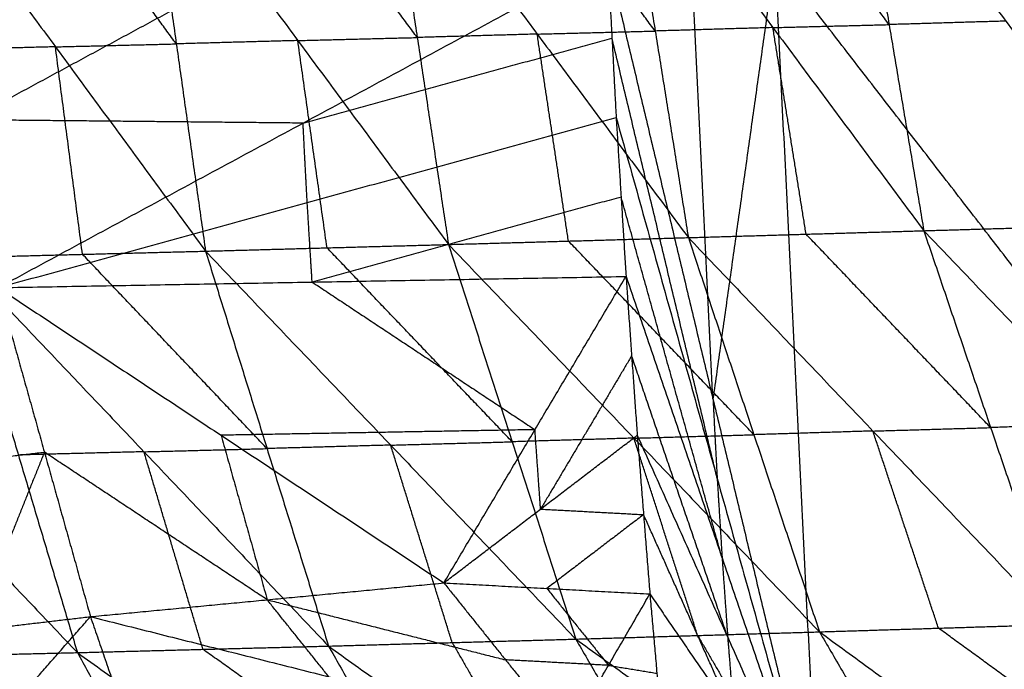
# Model space of a CAD drawing. Header units: millimetres. Extents: x -106 to 110, y -96 to 120.
# Tile 156 of 256: x -102.09 to -96.61, y 3.1 to 6.72. Entities that reach past the tile are written whole.
import ezdxf

# ---------------------------------------------------------------- set-up
doc = ezdxf.new("R2010")
doc.units = ezdxf.units.MM
doc.header["$MEASUREMENT"] = 0
doc.layers.add('Default', color=7, linetype='Continuous', true_color=0x000000)

msp = doc.modelspace()

# ---------------------------------------------------------------- linework, layer by layer
at = {"layer": 'Default'}
for points in [[(-98.1261, 11.9553, 12.0172), (-97.8855, 7.0572, 12.0172), (-97.6449, 2.159, 12.0172)], [(-98.1261, 11.9553, 12.0172), (-94.5906, 7.3817, 10.5669), (-91.0552, 2.808, 9.1165)], [(-98.2299, 4.6083, 12.2207), (-98.3503, 7.0574, 12.2207), (-98.4706, 9.5065, 12.2207)], [(-97.4432, 7.8371, 5.5968), (-97.2502, 6.6906, 5.8005), (-97.0573, 5.5442, 6.0041)], [(-97.4432, 7.8371, 5.5968), (-96.6017, 6.7099, 5.4974), (-95.7603, 5.5827, 5.398)], [(-98.5511, 6.6548, 6.4481), (-98.9715, 7.2208, 6.5175), (-99.3919, 7.7869, 6.587)], [(-98.7357, 7.8038, 6.2415), (-98.5511, 6.6548, 6.4481), (-98.3666, 5.5058, 6.6548)], [(-98.7357, 7.8038, 6.2415), (-97.8965, 6.674, 6.1228), (-97.0573, 5.5442, 6.0041)], [(-97.2502, 6.6906, 5.8005), (-97.6698, 7.2556, 5.8598), (-98.0894, 7.8205, 5.9192)], [(-101.3767, 7.7361, 7.664), (-101.2142, 6.5833, 7.8809), (-101.0517, 5.4305, 8.0979)], [(-101.3767, 7.7361, 7.664), (-100.5386, 6.6018, 7.5096), (-99.7006, 5.4676, 7.3551)], [(-99.8743, 6.6187, 7.1438), (-100.2933, 7.1859, 7.221), (-100.7124, 7.753, 7.2982)], [(-100.048, 7.7699, 6.9324), (-99.8743, 6.6187, 7.1438), (-99.7006, 5.4676, 7.3551)], [(-100.048, 7.7699, 6.9324), (-99.2073, 6.6378, 6.7936), (-98.3666, 5.5058, 6.6548)], [(-102.7215, 7.7032, 8.4318), (-101.8866, 6.5669, 8.2648), (-101.0517, 5.4305, 8.0979)], [(-101.2142, 6.5833, 7.8809), (-101.6316, 7.1515, 7.9644), (-102.0491, 7.7197, 8.0479)], [(-102.3657, 6.1608, 13.7918), (-101.5184, 6.6183, 13.4566), (-100.6712, 7.0758, 13.1213)], [(-102.2042, 5.2276, 13.7654), (-100.5096, 6.1427, 13.0948), (-98.815, 7.0577, 12.4242)], [(-98.815, 7.0577, 12.4242), (-98.7916, 6.6156, 12.4242), (-98.7681, 6.1735, 12.4242)], [(-98.815, 7.0577, 12.4242), (-98.2299, 4.6083, 12.2207), (-97.6449, 2.159, 12.0172)], [(-98.815, 7.0577, 12.4242), (-98.7916, 6.6156, 12.4242), (-98.7681, 6.1735, 12.4242)], [(-97.8855, 7.0572, 12.0172), (-98.0577, 5.8328, 12.1189), (-98.2299, 4.6083, 12.2207)], [(-94.35, 2.4835, 10.5669), (-96.1177, 4.7703, 11.292), (-97.8855, 7.0572, 12.0172)], [(-97.8965, 6.674, 6.1228), (-97.5734, 6.6823, 5.9616), (-97.2502, 6.6906, 5.8005)], [(-96.6017, 6.7099, 5.4974), (-96.926, 6.7003, 5.6489), (-97.2502, 6.6906, 5.8005)], [(-99.2073, 6.6378, 6.7936), (-99.5408, 6.6283, 6.9687), (-99.8743, 6.6187, 7.1438)], [(-99.2073, 6.6378, 6.7936), (-98.8792, 6.6463, 6.6209), (-98.5511, 6.6548, 6.4481)], [(-99.0336, 5.4867, 7.0049), (-99.1205, 6.0623, 6.8993), (-99.2073, 6.6378, 6.7936)], [(-97.8965, 6.674, 6.1228), (-98.2238, 6.6644, 6.2855), (-98.5511, 6.6548, 6.4481)], [(-97.712, 5.525, 6.3294), (-97.8042, 6.0995, 6.2261), (-97.8965, 6.674, 6.1228)], [(-101.8866, 6.5669, 8.2648), (-101.5504, 6.5751, 8.0729), (-101.2142, 6.5833, 7.8809)], [(-100.5386, 6.6018, 7.5096), (-100.8764, 6.5926, 7.6953), (-101.2142, 6.5833, 7.8809)], [(-100.5386, 6.6018, 7.5096), (-100.2065, 6.6103, 7.3267), (-99.8743, 6.6187, 7.1438)], [(-100.3761, 5.4491, 7.7265), (-100.4574, 6.0255, 7.618), (-100.5386, 6.6018, 7.5096)], [(-100.5096, 6.1427, 13.0948), (-99.6506, 6.3791, 12.7595), (-98.7916, 6.6156, 12.4242)], [(-98.2065, 4.1662, 12.2207), (-98.499, 5.3909, 12.3225), (-98.7916, 6.6156, 12.4242)], [(-101.8866, 6.5669, 8.2648), (-102.2288, 6.5581, 8.46), (-102.5709, 6.5494, 8.6553)], [(-101.736, 5.413, 8.4883), (-101.8113, 5.99, 8.3766), (-101.8866, 6.5669, 8.2648)], [(-100.5096, 6.1427, 13.0948), (-101.4377, 6.1517, 13.4433), (-102.3657, 6.1608, 13.7918)], [(-102.2042, 5.2276, 13.7654), (-100.4861, 5.7005, 13.0948), (-98.7681, 6.1735, 12.4242)], [(-100.4861, 5.7005, 13.0948), (-100.4979, 5.9216, 13.0948), (-100.5096, 6.1427, 13.0948)], [(-98.7681, 6.1735, 12.4242), (-98.7407, 5.7316, 12.4242), (-98.7134, 5.2897, 12.4242)], [(-98.7681, 6.1735, 12.4242), (-98.2065, 4.1662, 12.2207), (-97.6449, 2.159, 12.0172)], [(-98.7681, 6.1735, 12.4242), (-98.7407, 5.7316, 12.4242), (-98.7134, 5.2897, 12.4242)], [(-100.4588, 5.2587, 13.0948), (-100.4725, 5.4796, 13.0948), (-100.4861, 5.7005, 13.0948)], [(-98.7407, 5.7316, 12.4242), (-99.5998, 5.4951, 12.7595), (-100.4588, 5.2587, 13.0948)], [(-98.1791, 3.7243, 12.2207), (-98.4599, 4.728, 12.3225), (-98.7407, 5.7316, 12.4242)], [(-98.3666, 5.5058, 6.6548), (-97.712, 5.525, 6.3294), (-97.0573, 5.5442, 6.0041)], [(-97.0573, 5.5442, 6.0041), (-96.4088, 5.5634, 5.701), (-95.7603, 5.5827, 5.398)], [(-97.0573, 5.5442, 6.0041), (-96.6857, 4.4491, 6.4644), (-96.3141, 3.3541, 6.9247)], [(-97.0573, 5.5442, 6.0041), (-96.0302, 4.4703, 6.159), (-95.003, 3.3965, 6.3139)], [(-99.7006, 5.4676, 7.3551), (-99.0336, 5.4867, 7.0049), (-98.3666, 5.5058, 6.6548)], [(-98.0021, 4.4095, 7.1172), (-98.5178, 4.9481, 7.0611), (-99.0336, 5.4867, 7.0049)], [(-98.3666, 5.5058, 6.6548), (-98.0021, 4.4095, 7.1172), (-97.6376, 3.3131, 7.5797)], [(-98.3666, 5.5058, 6.6548), (-97.3403, 4.43, 6.7897), (-96.3141, 3.3541, 6.9247)], [(-96.6857, 4.4491, 6.4644), (-97.1988, 4.9871, 6.3969), (-97.712, 5.525, 6.3294)], [(-102.4203, 5.3955, 8.8787), (-101.736, 5.413, 8.4883), (-101.0517, 5.4305, 8.0979)], [(-101.0517, 5.4305, 8.0979), (-100.3761, 5.4491, 7.7265), (-99.7006, 5.4676, 7.3551)], [(-101.0517, 5.4305, 8.0979), (-100.7097, 4.3323, 8.5705), (-100.3677, 3.234, 9.0431)], [(-101.0517, 5.4305, 8.0979), (-100.022, 4.3516, 8.1933), (-98.9924, 3.2727, 8.2887)], [(-99.3465, 4.3702, 7.8219), (-99.8613, 4.9096, 7.7742), (-100.3761, 5.4491, 7.7265)], [(-99.7006, 5.4676, 7.3551), (-99.3465, 4.3702, 7.8219), (-98.9924, 3.2727, 8.2887)], [(-99.7006, 5.4676, 7.3551), (-98.6691, 4.3904, 7.4674), (-97.6376, 3.3131, 7.5797)], [(-102.4203, 5.3955, 8.8787), (-102.0924, 4.2966, 9.3592), (-101.7645, 3.1976, 9.8397)], [(-102.4203, 5.3955, 8.8787), (-101.394, 4.3147, 8.9609), (-100.3677, 3.234, 9.0431)], [(-100.7097, 4.3323, 8.5705), (-101.2229, 4.8726, 8.5294), (-101.736, 5.413, 8.4883)], [(-103.8179, 5.3631, 9.6992), (-102.7912, 4.2803, 9.7694), (-101.7645, 3.1976, 9.8397)], [(-102.2042, 5.2276, 13.7654), (-100.4588, 5.2587, 13.0948), (-98.7134, 5.2897, 12.4242)], [(-100.4588, 5.2587, 13.0948), (-99.8393, 4.8481, 12.9018), (-99.2198, 4.4375, 12.7087)], [(-99.7262, 3.5853, 12.9933), (-99.2198, 4.4375, 12.7087), (-98.7134, 5.2897, 12.4242)], [(-98.7134, 5.2897, 12.4242), (-98.6822, 4.8481, 12.4242), (-98.6509, 4.4064, 12.4242)], [(-98.7134, 5.2897, 12.4242), (-98.1791, 3.7243, 12.2207), (-97.6449, 2.159, 12.0172)], [(-98.7134, 5.2897, 12.4242), (-98.6822, 4.8481, 12.4242), (-98.6509, 4.4064, 12.4242)], [(-102.2042, 5.2276, 13.7654), (-101.9479, 4.3126, 13.7208), (-101.6916, 3.3976, 13.6763)], [(-102.2042, 5.2276, 13.7654), (-101.9479, 4.3126, 13.7208), (-101.6916, 3.3976, 13.6763)], [(-102.2042, 5.2276, 13.7654), (-100.9652, 4.4065, 13.3793), (-99.7262, 3.5853, 12.9933)], [(-98.6822, 4.8481, 12.4242), (-98.9354, 4.422, 12.5665), (-99.1885, 3.9959, 12.7087)], [(-98.1479, 3.2827, 12.2207), (-98.415, 4.0654, 12.3225), (-98.6822, 4.8481, 12.4242)], [(-98.2299, 4.6083, 12.2207), (-98.2182, 4.3873, 12.2207), (-98.2065, 4.1662, 12.2207)], [(-99.2198, 4.4375, 12.7087), (-100.0925, 4.422, 13.044), (-100.9652, 4.4065, 13.3793)], [(-99.1885, 3.9959, 12.7087), (-99.2042, 4.2167, 12.7087), (-99.2198, 4.4375, 12.7087)], [(-97.3403, 4.43, 6.7897), (-97.013, 4.4396, 6.6271), (-96.6857, 4.4491, 6.4644)], [(-96.0302, 4.4703, 6.159), (-96.3579, 4.4597, 6.3117), (-96.6857, 4.4491, 6.4644)], [(-100.9652, 4.4065, 13.3793), (-100.837, 3.949, 13.3571), (-100.7089, 3.4914, 13.3348)], [(-99.7262, 3.5853, 12.9933), (-99.1885, 3.9959, 12.7087), (-98.6509, 4.4064, 12.4242)], [(-98.6691, 4.3904, 7.4674), (-99.0078, 4.3803, 7.6447), (-99.3465, 4.3702, 7.8219)], [(-98.6691, 4.3904, 7.4674), (-98.3356, 4.3999, 7.2923), (-98.0021, 4.4095, 7.1172)], [(-98.315, 3.2929, 7.9342), (-98.492, 3.8416, 7.7008), (-98.6691, 4.3904, 7.4674)], [(-98.6509, 4.4064, 12.4242), (-98.6158, 3.9651, 12.4242), (-98.5807, 3.5238, 12.4242)], [(-98.6509, 4.4064, 12.4242), (-98.1479, 3.2827, 12.2207), (-97.6449, 2.159, 12.0172)], [(-98.6509, 4.4064, 12.4242), (-98.6158, 3.9651, 12.4242), (-98.5807, 3.5238, 12.4242)], [(-97.3403, 4.43, 6.7897), (-97.6712, 4.4197, 6.9535), (-98.0021, 4.4095, 7.1172)], [(-96.9758, 3.3336, 7.2522), (-97.1581, 3.8818, 7.021), (-97.3403, 4.43, 6.7897)], [(-101.394, 4.3147, 8.9609), (-101.0519, 4.3235, 8.7657), (-100.7097, 4.3323, 8.5705)], [(-100.022, 4.3516, 8.1933), (-100.3659, 4.342, 8.3819), (-100.7097, 4.3323, 8.5705)], [(-100.022, 4.3516, 8.1933), (-99.6843, 4.3609, 8.0076), (-99.3465, 4.3702, 7.8219)], [(-99.6801, 3.2534, 8.6659), (-99.8511, 3.8025, 8.4296), (-100.022, 4.3516, 8.1933)], [(-102.6013, 4.236, 13.7449), (-102.2746, 4.2743, 13.7329), (-101.9479, 4.3126, 13.7208)], [(-101.9479, 4.3126, 13.7208), (-102.1465, 3.8168, 13.7106), (-102.3451, 3.3209, 13.7004)], [(-101.394, 4.3147, 8.9609), (-101.7432, 4.3056, 9.1601), (-102.0924, 4.2966, 9.3592)], [(-100.7089, 3.4914, 13.3348), (-101.3284, 3.902, 13.5278), (-101.9479, 4.3126, 13.7208)], [(-101.0661, 3.2158, 9.4414), (-101.2301, 3.7653, 9.2012), (-101.394, 4.3147, 8.9609)], [(-98.2065, 4.1662, 12.2207), (-98.1928, 3.9453, 12.2207), (-98.1791, 3.7243, 12.2207)], [(-99.1885, 3.9959, 12.7087), (-98.9022, 3.9805, 12.5665), (-98.6158, 3.9651, 12.4242)], [(-98.6158, 3.9651, 12.4242), (-98.8846, 3.7598, 12.5665), (-99.1534, 3.5545, 12.7087)], [(-98.1128, 2.8414, 12.2207), (-98.3643, 3.4032, 12.3225), (-98.6158, 3.9651, 12.4242)], [(-98.1791, 3.7243, 12.2207), (-98.1635, 3.5035, 12.2207), (-98.1479, 3.2827, 12.2207)], [(-101.6916, 3.3976, 13.6763), (-100.7089, 3.4914, 13.3348), (-99.7262, 3.5853, 12.9933)], [(-99.7262, 3.5853, 12.9933), (-99.3835, 3.1574, 12.8438), (-99.0409, 2.7294, 12.6943)], [(-99.7262, 3.5853, 12.9933), (-99.1534, 3.5545, 12.7087), (-98.5807, 3.5238, 12.4242)], [(-99.1534, 3.5545, 12.7087), (-98.9821, 3.3406, 12.634), (-98.8108, 3.1266, 12.5593)], [(-99.0409, 2.7294, 12.6943), (-98.8108, 3.1266, 12.5593), (-98.5807, 3.5238, 12.4242)], [(-98.5807, 3.5238, 12.4242), (-98.5417, 3.0827, 12.4242), (-98.5027, 2.6417, 12.4242)], [(-98.5807, 3.5238, 12.4242), (-98.1128, 2.8414, 12.2207), (-97.6449, 2.159, 12.0172)], [(-98.5807, 3.5238, 12.4242), (-98.5417, 3.0827, 12.4242), (-98.5027, 2.6417, 12.4242)], [(-100.7089, 3.4914, 13.3348), (-100.0462, 3.3244, 13.0893), (-99.3835, 3.1574, 12.8438)], [(-100.3663, 3.0635, 13.1853), (-100.5376, 3.2775, 13.26), (-100.7089, 3.4914, 13.3348)], [(-102.9985, 3.2443, 13.7245), (-102.3451, 3.3209, 13.7004), (-101.6916, 3.3976, 13.6763)], [(-102.6003, 2.3644, 13.7511), (-102.1459, 2.881, 13.7137), (-101.6916, 3.3976, 13.6763)], [(-101.6916, 3.3976, 13.6763), (-101.5377, 2.949, 13.652), (-101.3838, 2.5004, 13.6276)], [(-101.6916, 3.3976, 13.6763), (-101.5377, 2.949, 13.652), (-101.3838, 2.5004, 13.6276)], [(-101.6916, 3.3976, 13.6763), (-100.3663, 3.0635, 13.1853), (-99.0409, 2.7294, 12.6943)], [(-97.6376, 3.3131, 7.5797), (-96.9758, 3.3336, 7.2522), (-96.3141, 3.3541, 6.9247)], [(-98.9924, 3.2727, 8.2887), (-98.315, 3.2929, 7.9342), (-97.6376, 3.3131, 7.5797)], [(-98.315, 3.2929, 7.9342), (-98.06, 2.8556, 8.2728), (-97.805, 2.4183, 8.6114)], [(-97.6376, 3.3131, 7.5797), (-97.1276, 2.4385, 8.2569), (-96.6175, 1.5639, 8.9341)], [(-97.6376, 3.3131, 7.5797), (-96.4629, 2.4576, 7.9283), (-95.2883, 1.6021, 8.2769)], [(-95.8012, 2.4781, 7.6008), (-96.3885, 2.9059, 7.4265), (-96.9758, 3.3336, 7.2522)], [(-101.7645, 3.1976, 9.8397), (-101.0661, 3.2158, 9.4414), (-100.3677, 3.234, 9.0431)], [(-100.3677, 3.234, 9.0431), (-99.6801, 3.2534, 8.6659), (-98.9924, 3.2727, 8.2887)], [(-100.3677, 3.234, 9.0431), (-99.8745, 2.3616, 9.7284), (-99.3813, 1.4891, 10.4137)], [(-100.3677, 3.234, 9.0431), (-99.1768, 2.38, 9.3461), (-97.9859, 1.5259, 9.649)], [(-99.6801, 3.2534, 8.6659), (-99.4284, 2.8167, 9.006), (-99.1768, 2.38, 9.3461)], [(-98.9924, 3.2727, 8.2887), (-98.4892, 2.3993, 8.9688), (-97.9859, 1.5259, 9.649)], [(-98.9924, 3.2727, 8.2887), (-97.805, 2.4183, 8.6114), (-96.6175, 1.5639, 8.9341)], [(-98.1479, 3.2827, 12.2207), (-98.1303, 3.062, 12.2207), (-98.1128, 2.8414, 12.2207)], [(-103.1934, 3.1642, 10.6799), (-102.479, 3.1809, 10.2598), (-101.7645, 3.1976, 9.8397)], [(-102.479, 3.1809, 10.2598), (-102.2392, 2.7449, 10.6064), (-101.9994, 2.3089, 10.953)], [(-101.7645, 3.1976, 9.8397), (-101.285, 2.3257, 10.5329), (-100.8054, 1.4537, 11.226)], [(-101.7645, 3.1976, 9.8397), (-100.5729, 2.3434, 10.1267), (-99.3813, 1.4891, 10.4137)], [(-99.8745, 2.3616, 9.7284), (-100.4703, 2.7887, 9.5849), (-101.0661, 3.2158, 9.4414)], [(-103.1934, 3.1642, 10.6799), (-101.9994, 2.3089, 10.953), (-100.8054, 1.4537, 11.226)], [(-98.8108, 3.1266, 12.5593), (-99.0972, 3.142, 12.7015), (-99.3835, 3.1574, 12.8438)], [(-98.8108, 3.1266, 12.5593), (-98.6763, 3.1047, 12.4917), (-98.5417, 3.0827, 12.4242)]]:
    msp.add_open_spline(points, degree=2, dxfattribs=at)

doc.saveas('drawing.dxf')
